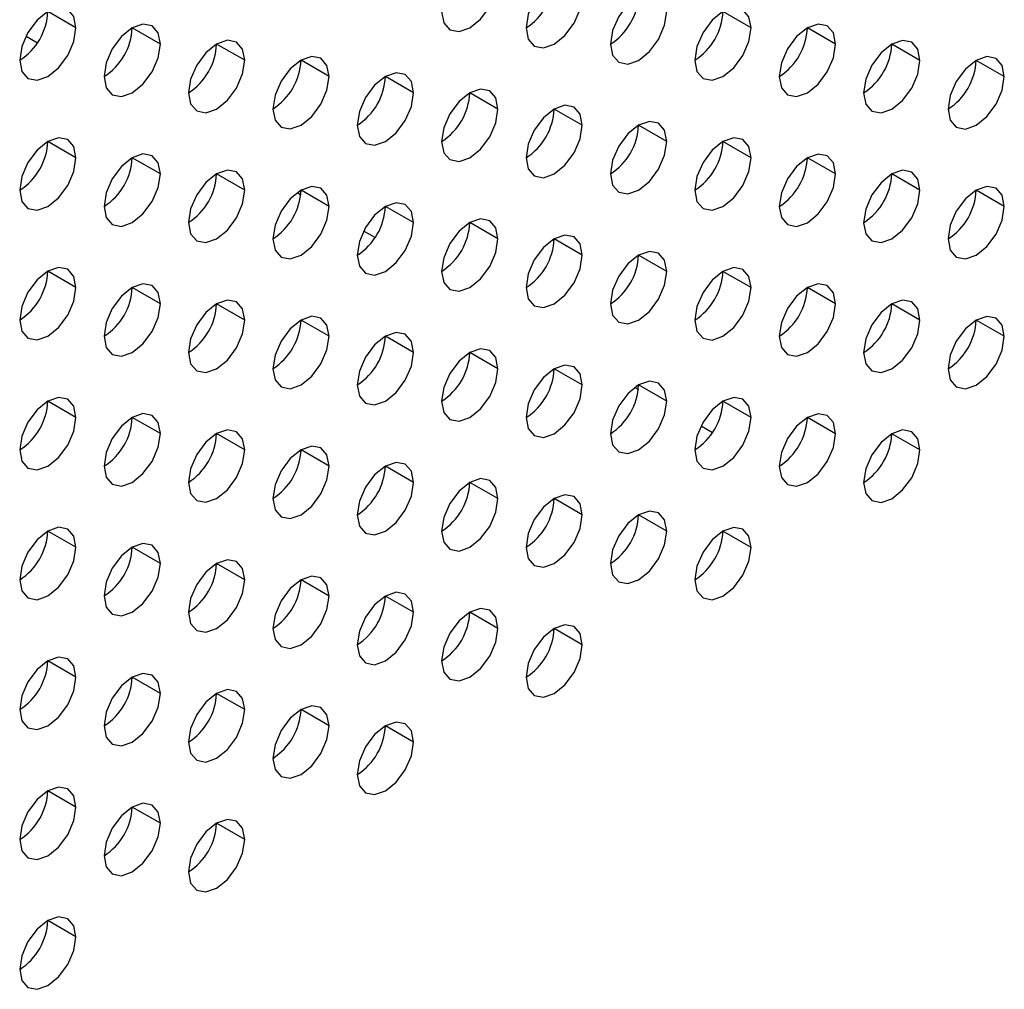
# Model space of a CAD drawing. Header units: millimetres. Extents: x 0 to 1118, y 0 to 864.
# Tile 235 of 256: x 968.01 to 970.48, y 652.71 to 655.15. Entities that reach past the tile are written whole.
import ezdxf

# ---------------------------------------------------------------- set-up
doc = ezdxf.new("R2010")
doc.units = ezdxf.units.MM

msp = doc.modelspace()

# ---------------------------------------------------------------- linework, layer by layer
at = {"color": 7, "linetype": 'Continuous', "lineweight": 25}
for p, q in [((968.1483, 655.1297), (968.0776, 655.1705)), ((969.8454, 655.1296), (969.7746, 655.1704)), ((968.3604, 655.0889), (968.2897, 655.1297)), ((970.0575, 655.0887), (969.9868, 655.1295)), ((968.0227, 655.1087), (968.0515, 655.0921)), ((968.0228, 655.1089), (968.0516, 655.0923)), ((968.5726, 655.048), (968.5019, 655.0888)), ((970.2696, 655.0479), (970.1989, 655.0887)), ((968.7847, 655.0072), (968.714, 655.048)), ((970.4818, 655.007), (970.411, 655.0478)), ((968.9968, 654.9663), (968.9261, 655.0071)), ((969.209, 654.9255), (969.1383, 654.9663)), ((969.4211, 654.8846), (969.3504, 654.9255)), ((969.6332, 654.8438), (969.5625, 654.8846)), ((968.1483, 654.8031), (968.0776, 654.8439)), ((969.8454, 654.8029), (969.7746, 654.8438)), ((968.3604, 654.7622), (968.2897, 654.8031)), ((970.0575, 654.7621), (969.9868, 654.8029)), ((968.5726, 654.7214), (968.5019, 654.7622)), ((970.2696, 654.7212), (970.1989, 654.7621)), ((968.7044, 654.7151), (968.7133, 654.7099)), ((968.7046, 654.7152), (968.7134, 654.7102)), ((968.7847, 654.6806), (968.714, 654.7214)), ((970.4818, 654.6804), (970.411, 654.7212)), ((968.9968, 654.6397), (968.9261, 654.6805)), ((969.209, 654.5989), (969.1383, 654.6397)), ((968.8712, 654.6187), (968.9, 654.6021)), ((968.8714, 654.6189), (968.9001, 654.6023)), ((969.4211, 654.558), (969.3504, 654.5988)), ((969.6332, 654.5172), (969.5625, 654.558)), ((968.1483, 654.4765), (968.0776, 654.5173)), ((969.8454, 654.4763), (969.7746, 654.5171)), ((968.3604, 654.4356), (968.2897, 654.4765)), ((970.0575, 654.4355), (969.9868, 654.4763)), ((968.5726, 654.3948), (968.5019, 654.4356)), ((970.2696, 654.3946), (970.1989, 654.4354)), ((968.7847, 654.3539), (968.714, 654.3948)), ((970.4818, 654.3538), (970.411, 654.3946)), ((968.9968, 654.3131), (968.9261, 654.3539)), ((969.209, 654.2722), (969.1383, 654.3131)), ((969.4211, 654.2314), (969.3504, 654.2722)), ((969.5529, 654.2251), (969.5619, 654.2199)), ((969.5531, 654.2252), (969.5619, 654.2202)), ((969.6332, 654.1906), (969.5625, 654.2314)), ((968.1483, 654.1499), (968.0776, 654.1907)), ((969.8454, 654.1497), (969.7746, 654.1905)), ((968.3604, 654.109), (968.2897, 654.1498)), ((970.0575, 654.1089), (969.9868, 654.1497)), ((969.7198, 654.1287), (969.7485, 654.1121)), ((969.7199, 654.1289), (969.7487, 654.1123)), ((968.5726, 654.0682), (968.5019, 654.109)), ((970.2696, 654.068), (970.1989, 654.1088)), ((968.7847, 654.0273), (968.714, 654.0681)), ((968.9968, 653.9865), (968.9261, 654.0273)), ((969.209, 653.9456), (969.1383, 653.9864)), ((969.4211, 653.9048), (969.3504, 653.9456)), ((969.6332, 653.8639), (969.5625, 653.9048)), ((968.1483, 653.8232), (968.0776, 653.8641)), ((969.8454, 653.8231), (969.7746, 653.8639)), ((968.3604, 653.7824), (968.2897, 653.8232)), ((968.5726, 653.7416), (968.5019, 653.7824)), ((968.7847, 653.7007), (968.714, 653.7415)), ((968.9968, 653.6599), (968.9261, 653.7007)), ((969.209, 653.619), (969.1383, 653.6598)), ((969.4211, 653.5782), (969.3504, 653.619)), ((968.1483, 653.4966), (968.0776, 653.5375)), ((968.3604, 653.4558), (968.2897, 653.4966)), ((968.5726, 653.4149), (968.5019, 653.4558)), ((968.7847, 653.3741), (968.714, 653.4149)), ((968.9968, 653.3332), (968.9261, 653.3741)), ((968.1483, 653.17), (968.0776, 653.2108)), ((968.3604, 653.1292), (968.2897, 653.17)), ((968.5726, 653.0883), (968.5019, 653.1291)), ((968.1483, 652.8434), (968.0776, 652.8842))]:
    msp.add_line(p, q, dxfattribs=at)
at = {"color": 7, "linetype": 'Continuous', "lineweight": 25, "flags": 128}
for points in [[(969.0675, 655.1705), (969.0729, 655.1423), (969.0883, 655.1247), (969.1112, 655.1202), (969.1383, 655.1296), (969.1653, 655.1515), (969.1883, 655.1824), (969.2036, 655.2177), (969.209, 655.2521)], [(969.4211, 655.2112), (969.4157, 655.2394), (969.4004, 655.257), (969.3774, 655.2615), (969.3504, 655.2521), (969.3233, 655.2302), (969.3004, 655.1993), (969.2851, 655.164), (969.2797, 655.1296)], [(969.2797, 655.1296), (969.2851, 655.1015), (969.3004, 655.0838), (969.3233, 655.0794), (969.3504, 655.0888), (969.3774, 655.1106), (969.4004, 655.1416), (969.4157, 655.1769), (969.4211, 655.2112)], [(969.6332, 655.1704), (969.6278, 655.1985), (969.6125, 655.2162), (969.5896, 655.2206), (969.5625, 655.2112), (969.5355, 655.1894), (969.5125, 655.1585), (969.4972, 655.1231), (969.4918, 655.0888)], [(968.1483, 655.1297), (968.1429, 655.1579), (968.1276, 655.1755), (968.1047, 655.18), (968.0776, 655.1705), (968.0505, 655.1487), (968.0276, 655.1178), (968.0123, 655.0824), (968.0069, 655.0481)], [(969.8454, 655.1296), (969.84, 655.1577), (969.8246, 655.1753), (969.8017, 655.1798), (969.7746, 655.1704), (969.7476, 655.1486), (969.7246, 655.1176), (969.7093, 655.0823), (969.7039, 655.0479)], [(969.4918, 655.0888), (969.4972, 655.0606), (969.5125, 655.043), (969.5355, 655.0385), (969.5625, 655.0479), (969.5896, 655.0698), (969.6125, 655.1007), (969.6278, 655.136), (969.6332, 655.1704)], [(968.0069, 655.0481), (968.0123, 655.0199), (968.0276, 655.0023), (968.0505, 654.9978), (968.0776, 655.0072), (968.1047, 655.0291), (968.1276, 655.06), (968.1429, 655.0954), (968.1483, 655.1297)], [(968.3604, 655.0889), (968.3551, 655.117), (968.3397, 655.1346), (968.3168, 655.1391), (968.2897, 655.1297), (968.2627, 655.1079), (968.2397, 655.0769), (968.2244, 655.0416), (968.219, 655.0072)], [(969.7039, 655.0479), (969.7093, 655.0198), (969.7246, 655.0021), (969.7476, 654.9977), (969.7746, 655.0071), (969.8017, 655.0289), (969.8246, 655.0599), (969.84, 655.0952), (969.8454, 655.1296)], [(970.0575, 655.0887), (970.0521, 655.1168), (970.0368, 655.1345), (970.0138, 655.1389), (969.9868, 655.1295), (969.9597, 655.1077), (969.9368, 655.0768), (969.9215, 655.0414), (969.9161, 655.0071)], [(968.219, 655.0072), (968.2244, 654.9791), (968.2397, 654.9614), (968.2627, 654.957), (968.2897, 654.9664), (968.3168, 654.9882), (968.3397, 655.0192), (968.3551, 655.0545), (968.3604, 655.0889)], [(968.5726, 655.048), (968.5672, 655.0762), (968.5519, 655.0938), (968.5289, 655.0983), (968.5019, 655.0889), (968.4748, 655.067), (968.4519, 655.0361), (968.4365, 655.0007), (968.4311, 654.9664)], [(969.9161, 655.0071), (969.9215, 654.9789), (969.9368, 654.9613), (969.9597, 654.9568), (969.9868, 654.9662), (970.0138, 654.9881), (970.0368, 655.019), (970.0521, 655.0544), (970.0575, 655.0887)], [(970.2696, 655.0479), (970.2642, 655.076), (970.2489, 655.0936), (970.226, 655.0981), (970.1989, 655.0887), (970.1719, 655.0669), (970.1489, 655.0359), (970.1336, 655.0006), (970.1282, 654.9662)], [(968.7847, 655.0072), (968.7793, 655.0353), (968.764, 655.053), (968.741, 655.0574), (968.714, 655.048), (968.6869, 655.0262), (968.664, 654.9952), (968.6487, 654.9599), (968.6433, 654.9255)], [(970.4818, 655.007), (970.4764, 655.0352), (970.461, 655.0528), (970.4381, 655.0573), (970.411, 655.0478), (970.384, 655.026), (970.361, 654.9951), (970.3457, 654.9597), (970.3403, 654.9254)], [(968.4311, 654.9664), (968.4365, 654.9382), (968.4519, 654.9206), (968.4748, 654.9161), (968.5019, 654.9255), (968.5289, 654.9474), (968.5519, 654.9783), (968.5672, 655.0137), (968.5726, 655.048)], [(970.1282, 654.9662), (970.1336, 654.9381), (970.1489, 654.9204), (970.1719, 654.916), (970.1989, 654.9254), (970.226, 654.9472), (970.2489, 654.9782), (970.2642, 655.0135), (970.2696, 655.0479)], [(968.6433, 654.9255), (968.6487, 654.8974), (968.664, 654.8797), (968.6869, 654.8753), (968.714, 654.8847), (968.741, 654.9065), (968.764, 654.9375), (968.7793, 654.9728), (968.7847, 655.0072)], [(968.9968, 654.9663), (968.9914, 654.9945), (968.9761, 655.0121), (968.9532, 655.0166), (968.9261, 655.0072), (968.8991, 654.9853), (968.8761, 654.9544), (968.8608, 654.919), (968.8554, 654.8847)], [(970.3403, 654.9254), (970.3457, 654.8972), (970.361, 654.8796), (970.384, 654.8751), (970.411, 654.8845), (970.4381, 654.9064), (970.461, 654.9373), (970.4764, 654.9727), (970.4818, 655.007)], [(969.209, 654.9255), (969.2036, 654.9536), (969.1883, 654.9713), (969.1653, 654.9757), (969.1383, 654.9663), (969.1112, 654.9445), (969.0883, 654.9135), (969.0729, 654.8782), (969.0675, 654.8438)], [(968.8554, 654.8847), (968.8608, 654.8565), (968.8761, 654.8389), (968.8991, 654.8344), (968.9261, 654.8439), (968.9532, 654.8657), (968.9761, 654.8966), (968.9914, 654.932), (968.9968, 654.9663)], [(969.4211, 654.8846), (969.4157, 654.9128), (969.4004, 654.9304), (969.3774, 654.9349), (969.3504, 654.9255), (969.3233, 654.9036), (969.3004, 654.8727), (969.2851, 654.8373), (969.2797, 654.803)], [(969.0675, 654.8438), (969.0729, 654.8157), (969.0883, 654.7981), (969.1112, 654.7936), (969.1383, 654.803), (969.1653, 654.8248), (969.1883, 654.8558), (969.2036, 654.8911), (969.209, 654.9255)], [(969.2797, 654.803), (969.2851, 654.7749), (969.3004, 654.7572), (969.3233, 654.7528), (969.3504, 654.7622), (969.3774, 654.784), (969.4004, 654.8149), (969.4157, 654.8503), (969.4211, 654.8846)], [(969.6332, 654.8438), (969.6278, 654.8719), (969.6125, 654.8896), (969.5896, 654.894), (969.5625, 654.8846), (969.5355, 654.8628), (969.5125, 654.8318), (969.4972, 654.7965), (969.4918, 654.7621)], [(968.1483, 654.8031), (968.1429, 654.8312), (968.1276, 654.8489), (968.1047, 654.8533), (968.0776, 654.8439), (968.0505, 654.8221), (968.0276, 654.7912), (968.0123, 654.7558), (968.0069, 654.7215)], [(969.8454, 654.8029), (969.84, 654.8311), (969.8246, 654.8487), (969.8017, 654.8532), (969.7746, 654.8438), (969.7476, 654.8219), (969.7246, 654.791), (969.7093, 654.7557), (969.7039, 654.7213)], [(969.4918, 654.7621), (969.4972, 654.734), (969.5125, 654.7164), (969.5355, 654.7119), (969.5625, 654.7213), (969.5896, 654.7431), (969.6125, 654.7741), (969.6278, 654.8094), (969.6332, 654.8438)], [(968.0069, 654.7215), (968.0123, 654.6933), (968.0276, 654.6757), (968.0505, 654.6712), (968.0776, 654.6806), (968.1047, 654.7025), (968.1276, 654.7334), (968.1429, 654.7687), (968.1483, 654.8031)], [(968.3604, 654.7622), (968.3551, 654.7904), (968.3397, 654.808), (968.3168, 654.8125), (968.2897, 654.8031), (968.2627, 654.7812), (968.2397, 654.7503), (968.2244, 654.715), (968.219, 654.6806)], [(969.7039, 654.7213), (969.7093, 654.6932), (969.7246, 654.6755), (969.7476, 654.6711), (969.7746, 654.6805), (969.8017, 654.7023), (969.8246, 654.7332), (969.84, 654.7686), (969.8454, 654.8029)], [(970.0575, 654.7621), (970.0521, 654.7902), (970.0368, 654.8079), (970.0138, 654.8123), (969.9868, 654.8029), (969.9597, 654.7811), (969.9368, 654.7501), (969.9215, 654.7148), (969.9161, 654.6804)], [(968.219, 654.6806), (968.2244, 654.6525), (968.2397, 654.6348), (968.2627, 654.6304), (968.2897, 654.6398), (968.3168, 654.6616), (968.3397, 654.6926), (968.3551, 654.7279), (968.3604, 654.7622)], [(968.5726, 654.7214), (968.5672, 654.7495), (968.5519, 654.7672), (968.5289, 654.7716), (968.5019, 654.7622), (968.4748, 654.7404), (968.4519, 654.7095), (968.4365, 654.6741), (968.4311, 654.6398)], [(969.9161, 654.6804), (969.9215, 654.6523), (969.9368, 654.6347), (969.9597, 654.6302), (969.9868, 654.6396), (970.0138, 654.6615), (970.0368, 654.6924), (970.0521, 654.7277), (970.0575, 654.7621)], [(970.2696, 654.7212), (970.2642, 654.7494), (970.2489, 654.767), (970.226, 654.7715), (970.1989, 654.7621), (970.1719, 654.7402), (970.1489, 654.7093), (970.1336, 654.674), (970.1282, 654.6396)], [(968.7847, 654.6806), (968.7793, 654.7087), (968.764, 654.7263), (968.741, 654.7308), (968.714, 654.7214), (968.6869, 654.6996), (968.664, 654.6686), (968.6487, 654.6333), (968.6433, 654.5989)], [(970.4818, 654.6804), (970.4764, 654.7085), (970.461, 654.7262), (970.4381, 654.7306), (970.411, 654.7212), (970.384, 654.6994), (970.361, 654.6684), (970.3457, 654.6331), (970.3403, 654.5988)], [(968.4311, 654.6398), (968.4365, 654.6116), (968.4519, 654.594), (968.4748, 654.5895), (968.5019, 654.5989), (968.5289, 654.6208), (968.5519, 654.6517), (968.5672, 654.687), (968.5726, 654.7214)], [(970.1282, 654.6396), (970.1336, 654.6115), (970.1489, 654.5938), (970.1719, 654.5894), (970.1989, 654.5988), (970.226, 654.6206), (970.2489, 654.6515), (970.2642, 654.6869), (970.2696, 654.7212)], [(968.6433, 654.5989), (968.6487, 654.5708), (968.664, 654.5531), (968.6869, 654.5487), (968.714, 654.5581), (968.741, 654.5799), (968.764, 654.6109), (968.7793, 654.6462), (968.7847, 654.6806)], [(968.9968, 654.6397), (968.9914, 654.6678), (968.9761, 654.6855), (968.9532, 654.6899), (968.9261, 654.6805), (968.8991, 654.6587), (968.8761, 654.6278), (968.8608, 654.5924), (968.8554, 654.5581)], [(970.3403, 654.5988), (970.3457, 654.5706), (970.361, 654.553), (970.384, 654.5485), (970.411, 654.5579), (970.4381, 654.5798), (970.461, 654.6107), (970.4764, 654.646), (970.4818, 654.6804)], [(968.8554, 654.5581), (968.8608, 654.5299), (968.8761, 654.5123), (968.8991, 654.5078), (968.9261, 654.5172), (968.9532, 654.5391), (968.9761, 654.57), (968.9914, 654.6054), (968.9968, 654.6397)], [(969.209, 654.5989), (969.2036, 654.627), (969.1883, 654.6446), (969.1653, 654.6491), (969.1383, 654.6397), (969.1112, 654.6179), (969.0883, 654.5869), (969.0729, 654.5516), (969.0675, 654.5172)], [(969.4211, 654.558), (969.4157, 654.5862), (969.4004, 654.6038), (969.3774, 654.6083), (969.3504, 654.5988), (969.3233, 654.577), (969.3004, 654.5461), (969.2851, 654.5107), (969.2797, 654.4764)], [(969.0675, 654.5172), (969.0729, 654.4891), (969.0883, 654.4714), (969.1112, 654.467), (969.1383, 654.4764), (969.1653, 654.4982), (969.1883, 654.5292), (969.2036, 654.5645), (969.209, 654.5989)], [(969.2797, 654.4764), (969.2851, 654.4482), (969.3004, 654.4306), (969.3233, 654.4261), (969.3504, 654.4355), (969.3774, 654.4574), (969.4004, 654.4883), (969.4157, 654.5237), (969.4211, 654.558)], [(969.6332, 654.5172), (969.6278, 654.5453), (969.6125, 654.563), (969.5896, 654.5674), (969.5625, 654.558), (969.5355, 654.5362), (969.5125, 654.5052), (969.4972, 654.4699), (969.4918, 654.4355)], [(968.1483, 654.4765), (968.1429, 654.5046), (968.1276, 654.5223), (968.1047, 654.5267), (968.0776, 654.5173), (968.0505, 654.4955), (968.0276, 654.4645), (968.0123, 654.4292), (968.0069, 654.3948)], [(969.4918, 654.4355), (969.4972, 654.4074), (969.5125, 654.3897), (969.5355, 654.3853), (969.5625, 654.3947), (969.5896, 654.4165), (969.6125, 654.4475), (969.6278, 654.4828), (969.6332, 654.5172)], [(969.8454, 654.4763), (969.84, 654.5045), (969.8246, 654.5221), (969.8017, 654.5266), (969.7746, 654.5172), (969.7476, 654.4953), (969.7246, 654.4644), (969.7093, 654.429), (969.7039, 654.3947)], [(968.3604, 654.4356), (968.3551, 654.4638), (968.3397, 654.4814), (968.3168, 654.4859), (968.2897, 654.4765), (968.2627, 654.4546), (968.2397, 654.4237), (968.2244, 654.3883), (968.219, 654.354)], [(970.0575, 654.4355), (970.0521, 654.4636), (970.0368, 654.4813), (970.0138, 654.4857), (969.9868, 654.4763), (969.9597, 654.4545), (969.9368, 654.4235), (969.9215, 654.3882), (969.9161, 654.3538)], [(968.0069, 654.3948), (968.0123, 654.3667), (968.0276, 654.3491), (968.0505, 654.3446), (968.0776, 654.354), (968.1047, 654.3758), (968.1276, 654.4068), (968.1429, 654.4421), (968.1483, 654.4765)], [(969.7039, 654.3947), (969.7093, 654.3665), (969.7246, 654.3489), (969.7476, 654.3444), (969.7746, 654.3538), (969.8017, 654.3757), (969.8246, 654.4066), (969.84, 654.442), (969.8454, 654.4763)], [(968.219, 654.354), (968.2244, 654.3259), (968.2397, 654.3082), (968.2627, 654.3038), (968.2897, 654.3132), (968.3168, 654.335), (968.3397, 654.3659), (968.3551, 654.4013), (968.3604, 654.4356)], [(968.5726, 654.3948), (968.5672, 654.4229), (968.5519, 654.4406), (968.5289, 654.445), (968.5019, 654.4356), (968.4748, 654.4138), (968.4519, 654.3828), (968.4365, 654.3475), (968.4311, 654.3131)], [(969.9161, 654.3538), (969.9215, 654.3257), (969.9368, 654.3081), (969.9597, 654.3036), (969.9868, 654.313), (970.0138, 654.3348), (970.0368, 654.3658), (970.0521, 654.4011), (970.0575, 654.4355)], [(970.2696, 654.3946), (970.2642, 654.4228), (970.2489, 654.4404), (970.226, 654.4449), (970.1989, 654.4355), (970.1719, 654.4136), (970.1489, 654.3827), (970.1336, 654.3473), (970.1282, 654.313)], [(968.4311, 654.3131), (968.4365, 654.285), (968.4519, 654.2674), (968.4748, 654.2629), (968.5019, 654.2723), (968.5289, 654.2941), (968.5519, 654.3251), (968.5672, 654.3604), (968.5726, 654.3948)], [(968.7847, 654.3539), (968.7793, 654.3821), (968.764, 654.3997), (968.741, 654.4042), (968.714, 654.3948), (968.6869, 654.3729), (968.664, 654.342), (968.6487, 654.3067), (968.6433, 654.2723)], [(970.1282, 654.313), (970.1336, 654.2848), (970.1489, 654.2672), (970.1719, 654.2627), (970.1989, 654.2722), (970.226, 654.294), (970.2489, 654.3249), (970.2642, 654.3603), (970.2696, 654.3946)], [(970.4818, 654.3538), (970.4764, 654.3819), (970.461, 654.3996), (970.4381, 654.404), (970.411, 654.3946), (970.384, 654.3728), (970.361, 654.3418), (970.3457, 654.3065), (970.3403, 654.2721)], [(968.9968, 654.3131), (968.9914, 654.3412), (968.9761, 654.3589), (968.9532, 654.3633), (968.9261, 654.3539), (968.8991, 654.3321), (968.8761, 654.3011), (968.8608, 654.2658), (968.8554, 654.2315)], [(968.6433, 654.2723), (968.6487, 654.2442), (968.664, 654.2265), (968.6869, 654.2221), (968.714, 654.2315), (968.741, 654.2533), (968.764, 654.2842), (968.7793, 654.3196), (968.7847, 654.3539)], [(970.3403, 654.2721), (970.3457, 654.244), (970.361, 654.2264), (970.384, 654.2219), (970.411, 654.2313), (970.4381, 654.2531), (970.461, 654.2841), (970.4764, 654.3194), (970.4818, 654.3538)], [(968.8554, 654.2315), (968.8608, 654.2033), (968.8761, 654.1857), (968.8991, 654.1812), (968.9261, 654.1906), (968.9532, 654.2125), (968.9761, 654.2434), (968.9914, 654.2787), (968.9968, 654.3131)], [(969.209, 654.2722), (969.2036, 654.3004), (969.1883, 654.318), (969.1653, 654.3225), (969.1383, 654.3131), (969.1112, 654.2912), (969.0883, 654.2603), (969.0729, 654.225), (969.0675, 654.1906)], [(969.0675, 654.1906), (969.0729, 654.1625), (969.0883, 654.1448), (969.1112, 654.1404), (969.1383, 654.1498), (969.1653, 654.1716), (969.1883, 654.2026), (969.2036, 654.2379), (969.209, 654.2722)], [(969.4211, 654.2314), (969.4157, 654.2595), (969.4004, 654.2772), (969.3774, 654.2816), (969.3504, 654.2722), (969.3233, 654.2504), (969.3004, 654.2195), (969.2851, 654.1841), (969.2797, 654.1498)], [(969.6332, 654.1906), (969.6278, 654.2187), (969.6125, 654.2363), (969.5896, 654.2408), (969.5625, 654.2314), (969.5355, 654.2095), (969.5125, 654.1786), (969.4972, 654.1433), (969.4918, 654.1089)], [(969.2797, 654.1498), (969.2851, 654.1216), (969.3004, 654.104), (969.3233, 654.0995), (969.3504, 654.1089), (969.3774, 654.1308), (969.4004, 654.1617), (969.4157, 654.197), (969.4211, 654.2314)], [(968.1483, 654.1499), (968.1429, 654.178), (968.1276, 654.1956), (968.1047, 654.2001), (968.0776, 654.1907), (968.0505, 654.1689), (968.0276, 654.1379), (968.0123, 654.1026), (968.0069, 654.0682)], [(969.4918, 654.1089), (969.4972, 654.0808), (969.5125, 654.0631), (969.5355, 654.0587), (969.5625, 654.0681), (969.5896, 654.0899), (969.6125, 654.1209), (969.6278, 654.1562), (969.6332, 654.1906)], [(969.8454, 654.1497), (969.84, 654.1778), (969.8246, 654.1955), (969.8017, 654.1999), (969.7746, 654.1905), (969.7476, 654.1687), (969.7246, 654.1378), (969.7093, 654.1024), (969.7039, 654.0681)], [(968.3604, 654.109), (968.3551, 654.1372), (968.3397, 654.1548), (968.3168, 654.1593), (968.2897, 654.1499), (968.2627, 654.128), (968.2397, 654.0971), (968.2244, 654.0617), (968.219, 654.0274)], [(970.0575, 654.1089), (970.0521, 654.137), (970.0368, 654.1546), (970.0138, 654.1591), (969.9868, 654.1497), (969.9597, 654.1279), (969.9368, 654.0969), (969.9215, 654.0616), (969.9161, 654.0272)], [(968.0069, 654.0682), (968.0123, 654.0401), (968.0276, 654.0224), (968.0505, 654.018), (968.0776, 654.0274), (968.1047, 654.0492), (968.1276, 654.0802), (968.1429, 654.1155), (968.1483, 654.1499)], [(969.7039, 654.0681), (969.7093, 654.0399), (969.7246, 654.0223), (969.7476, 654.0178), (969.7746, 654.0272), (969.8017, 654.0491), (969.8246, 654.08), (969.84, 654.1153), (969.8454, 654.1497)], [(968.5726, 654.0682), (968.5672, 654.0963), (968.5519, 654.114), (968.5289, 654.1184), (968.5019, 654.109), (968.4748, 654.0872), (968.4519, 654.0562), (968.4365, 654.0209), (968.4311, 653.9865)], [(970.2696, 654.068), (970.2642, 654.0962), (970.2489, 654.1138), (970.226, 654.1183), (970.1989, 654.1088), (970.1719, 654.087), (970.1489, 654.0561), (970.1336, 654.0207), (970.1282, 653.9864)], [(968.219, 654.0274), (968.2244, 653.9992), (968.2397, 653.9816), (968.2627, 653.9771), (968.2897, 653.9865), (968.3168, 654.0084), (968.3397, 654.0393), (968.3551, 654.0747), (968.3604, 654.109)], [(969.9161, 654.0272), (969.9215, 653.9991), (969.9368, 653.9814), (969.9597, 653.977), (969.9868, 653.9864), (970.0138, 654.0082), (970.0368, 654.0392), (970.0521, 654.0745), (970.0575, 654.1089)], [(968.4311, 653.9865), (968.4365, 653.9584), (968.4519, 653.9407), (968.4748, 653.9363), (968.5019, 653.9457), (968.5289, 653.9675), (968.5519, 653.9985), (968.5672, 654.0338), (968.5726, 654.0682)], [(968.7847, 654.0273), (968.7793, 654.0555), (968.764, 654.0731), (968.741, 654.0776), (968.714, 654.0682), (968.6869, 654.0463), (968.664, 654.0154), (968.6487, 653.98), (968.6433, 653.9457)], [(970.1282, 653.9864), (970.1336, 653.9582), (970.1489, 653.9406), (970.1719, 653.9361), (970.1989, 653.9455), (970.226, 653.9674), (970.2489, 653.9983), (970.2642, 654.0337), (970.2696, 654.068)], [(968.9968, 653.9865), (968.9914, 654.0146), (968.9761, 654.0323), (968.9532, 654.0367), (968.9261, 654.0273), (968.8991, 654.0055), (968.8761, 653.9745), (968.8608, 653.9392), (968.8554, 653.9048)], [(968.6433, 653.9457), (968.6487, 653.9175), (968.664, 653.8999), (968.6869, 653.8954), (968.714, 653.9048), (968.741, 653.9267), (968.764, 653.9576), (968.7793, 653.993), (968.7847, 654.0273)], [(968.8554, 653.9048), (968.8608, 653.8767), (968.8761, 653.8591), (968.8991, 653.8546), (968.9261, 653.864), (968.9532, 653.8858), (968.9761, 653.9168), (968.9914, 653.9521), (968.9968, 653.9865)], [(969.209, 653.9456), (969.2036, 653.9738), (969.1883, 653.9914), (969.1653, 653.9959), (969.1383, 653.9865), (969.1112, 653.9646), (969.0883, 653.9337), (969.0729, 653.8983), (969.0675, 653.864)], [(969.0675, 653.864), (969.0729, 653.8358), (969.0883, 653.8182), (969.1112, 653.8137), (969.1383, 653.8232), (969.1653, 653.845), (969.1883, 653.8759), (969.2036, 653.9113), (969.209, 653.9456)], [(969.4211, 653.9048), (969.4157, 653.9329), (969.4004, 653.9506), (969.3774, 653.955), (969.3504, 653.9456), (969.3233, 653.9238), (969.3004, 653.8928), (969.2851, 653.8575), (969.2797, 653.8231)], [(969.6332, 653.8639), (969.6278, 653.8921), (969.6125, 653.9097), (969.5896, 653.9142), (969.5625, 653.9048), (969.5355, 653.8829), (969.5125, 653.852), (969.4972, 653.8166), (969.4918, 653.7823)], [(969.2797, 653.8231), (969.2851, 653.795), (969.3004, 653.7774), (969.3233, 653.7729), (969.3504, 653.7823), (969.3774, 653.8041), (969.4004, 653.8351), (969.4157, 653.8704), (969.4211, 653.9048)], [(968.1483, 653.8232), (968.1429, 653.8514), (968.1276, 653.869), (968.1047, 653.8735), (968.0776, 653.8641), (968.0505, 653.8422), (968.0276, 653.8113), (968.0123, 653.776), (968.0069, 653.7416)], [(969.4918, 653.7823), (969.4972, 653.7542), (969.5125, 653.7365), (969.5355, 653.7321), (969.5625, 653.7415), (969.5896, 653.7633), (969.6125, 653.7942), (969.6278, 653.8296), (969.6332, 653.8639)], [(969.8454, 653.8231), (969.84, 653.8512), (969.8246, 653.8689), (969.8017, 653.8733), (969.7746, 653.8639), (969.7476, 653.8421), (969.7246, 653.8111), (969.7093, 653.7758), (969.7039, 653.7414)], [(968.0069, 653.7416), (968.0123, 653.7135), (968.0276, 653.6958), (968.0505, 653.6914), (968.0776, 653.7008), (968.1047, 653.7226), (968.1276, 653.7536), (968.1429, 653.7889), (968.1483, 653.8232)], [(968.3604, 653.7824), (968.3551, 653.8105), (968.3397, 653.8282), (968.3168, 653.8326), (968.2897, 653.8232), (968.2627, 653.8014), (968.2397, 653.7705), (968.2244, 653.7351), (968.219, 653.7008)], [(969.7039, 653.7414), (969.7093, 653.7133), (969.7246, 653.6957), (969.7476, 653.6912), (969.7746, 653.7006), (969.8017, 653.7225), (969.8246, 653.7534), (969.84, 653.7887), (969.8454, 653.8231)], [(968.5726, 653.7416), (968.5672, 653.7697), (968.5519, 653.7873), (968.5289, 653.7918), (968.5019, 653.7824), (968.4748, 653.7606), (968.4519, 653.7296), (968.4365, 653.6943), (968.4311, 653.6599)], [(968.219, 653.7008), (968.2244, 653.6726), (968.2397, 653.655), (968.2627, 653.6505), (968.2897, 653.6599), (968.3168, 653.6818), (968.3397, 653.7127), (968.3551, 653.748), (968.3604, 653.7824)], [(968.4311, 653.6599), (968.4365, 653.6318), (968.4519, 653.6141), (968.4748, 653.6097), (968.5019, 653.6191), (968.5289, 653.6409), (968.5519, 653.6719), (968.5672, 653.7072), (968.5726, 653.7416)], [(968.7847, 653.7007), (968.7793, 653.7288), (968.764, 653.7465), (968.741, 653.7509), (968.714, 653.7415), (968.6869, 653.7197), (968.664, 653.6888), (968.6487, 653.6534), (968.6433, 653.6191)], [(968.6433, 653.6191), (968.6487, 653.5909), (968.664, 653.5733), (968.6869, 653.5688), (968.714, 653.5782), (968.741, 653.6001), (968.764, 653.631), (968.7793, 653.6664), (968.7847, 653.7007)], [(968.9968, 653.6599), (968.9914, 653.688), (968.9761, 653.7056), (968.9532, 653.7101), (968.9261, 653.7007), (968.8991, 653.6789), (968.8761, 653.6479), (968.8608, 653.6126), (968.8554, 653.5782)], [(969.209, 653.619), (969.2036, 653.6472), (969.1883, 653.6648), (969.1653, 653.6693), (969.1383, 653.6598), (969.1112, 653.638), (969.0883, 653.6071), (969.0729, 653.5717), (969.0675, 653.5374)], [(968.8554, 653.5782), (968.8608, 653.5501), (968.8761, 653.5324), (968.8991, 653.528), (968.9261, 653.5374), (968.9532, 653.5592), (968.9761, 653.5902), (968.9914, 653.6255), (968.9968, 653.6599)], [(969.0675, 653.5374), (969.0729, 653.5092), (969.0883, 653.4916), (969.1112, 653.4871), (969.1383, 653.4965), (969.1653, 653.5184), (969.1883, 653.5493), (969.2036, 653.5847), (969.209, 653.619)], [(969.4211, 653.5782), (969.4157, 653.6063), (969.4004, 653.6239), (969.3774, 653.6284), (969.3504, 653.619), (969.3233, 653.5972), (969.3004, 653.5662), (969.2851, 653.5309), (969.2797, 653.4965)], [(969.2797, 653.4965), (969.2851, 653.4684), (969.3004, 653.4507), (969.3233, 653.4463), (969.3504, 653.4557), (969.3774, 653.4775), (969.4004, 653.5085), (969.4157, 653.5438), (969.4211, 653.5782)], [(968.1483, 653.4966), (968.1429, 653.5248), (968.1276, 653.5424), (968.1047, 653.5469), (968.0776, 653.5375), (968.0505, 653.5156), (968.0276, 653.4847), (968.0123, 653.4493), (968.0069, 653.415)], [(968.0069, 653.415), (968.0123, 653.3869), (968.0276, 653.3692), (968.0505, 653.3648), (968.0776, 653.3742), (968.1047, 653.396), (968.1276, 653.4269), (968.1429, 653.4623), (968.1483, 653.4966)], [(968.3604, 653.4558), (968.3551, 653.4839), (968.3397, 653.5016), (968.3168, 653.506), (968.2897, 653.4966), (968.2627, 653.4748), (968.2397, 653.4438), (968.2244, 653.4085), (968.219, 653.3741)], [(968.219, 653.3741), (968.2244, 653.346), (968.2397, 653.3284), (968.2627, 653.3239), (968.2897, 653.3333), (968.3168, 653.3551), (968.3397, 653.3861), (968.3551, 653.4214), (968.3604, 653.4558)], [(968.5726, 653.4149), (968.5672, 653.4431), (968.5519, 653.4607), (968.5289, 653.4652), (968.5019, 653.4558), (968.4748, 653.4339), (968.4519, 653.403), (968.4365, 653.3677), (968.4311, 653.3333)], [(968.7847, 653.3741), (968.7793, 653.4022), (968.764, 653.4199), (968.741, 653.4243), (968.714, 653.4149), (968.6869, 653.3931), (968.664, 653.3621), (968.6487, 653.3268), (968.6433, 653.2924)], [(968.4311, 653.3333), (968.4365, 653.3052), (968.4519, 653.2875), (968.4748, 653.2831), (968.5019, 653.2925), (968.5289, 653.3143), (968.5519, 653.3452), (968.5672, 653.3806), (968.5726, 653.4149)], [(968.6433, 653.2924), (968.6487, 653.2643), (968.664, 653.2467), (968.6869, 653.2422), (968.714, 653.2516), (968.741, 653.2735), (968.764, 653.3044), (968.7793, 653.3397), (968.7847, 653.3741)], [(968.9968, 653.3332), (968.9914, 653.3614), (968.9761, 653.379), (968.9532, 653.3835), (968.9261, 653.3741), (968.8991, 653.3522), (968.8761, 653.3213), (968.8608, 653.286), (968.8554, 653.2516)], [(968.8554, 653.2516), (968.8608, 653.2235), (968.8761, 653.2058), (968.8991, 653.2014), (968.9261, 653.2108), (968.9532, 653.2326), (968.9761, 653.2635), (968.9914, 653.2989), (968.9968, 653.3332)], [(968.1483, 653.17), (968.1429, 653.1982), (968.1276, 653.2158), (968.1047, 653.2203), (968.0776, 653.2108), (968.0505, 653.189), (968.0276, 653.1581), (968.0123, 653.1227), (968.0069, 653.0884)], [(968.0069, 653.0884), (968.0123, 653.0602), (968.0276, 653.0426), (968.0505, 653.0381), (968.0776, 653.0475), (968.1047, 653.0694), (968.1276, 653.1003), (968.1429, 653.1357), (968.1483, 653.17)], [(968.3604, 653.1292), (968.3551, 653.1573), (968.3397, 653.175), (968.3168, 653.1794), (968.2897, 653.17), (968.2627, 653.1482), (968.2397, 653.1172), (968.2244, 653.0819), (968.219, 653.0475)], [(968.219, 653.0475), (968.2244, 653.0194), (968.2397, 653.0017), (968.2627, 652.9973), (968.2897, 653.0067), (968.3168, 653.0285), (968.3397, 653.0595), (968.3551, 653.0948), (968.3604, 653.1292)], [(968.5726, 653.0883), (968.5672, 653.1165), (968.5519, 653.1341), (968.5289, 653.1386), (968.5019, 653.1292), (968.4748, 653.1073), (968.4519, 653.0764), (968.4365, 653.041), (968.4311, 653.0067)], [(968.4311, 653.0067), (968.4365, 652.9785), (968.4519, 652.9609), (968.4748, 652.9564), (968.5019, 652.9658), (968.5289, 652.9877), (968.5519, 653.0186), (968.5672, 653.054), (968.5726, 653.0883)], [(968.1483, 652.8434), (968.1429, 652.8715), (968.1276, 652.8892), (968.1047, 652.8936), (968.0776, 652.8842), (968.0505, 652.8624), (968.0276, 652.8315), (968.0123, 652.7961), (968.0069, 652.7618)], [(968.0069, 652.7618), (968.0123, 652.7336), (968.0276, 652.716), (968.0505, 652.7115), (968.0776, 652.7209), (968.1047, 652.7428), (968.1276, 652.7737), (968.1429, 652.809), (968.1483, 652.8434)]]:
    msp.add_lwpolyline(points, dxfattribs=at)
at = {"color": 7, "linetype": 'Continuous', "lineweight": 25}
for centre in [(969.1969, 655.2591), (969.409, 655.2182), (967.9241, 655.1775), (969.6211, 655.1774), (968.1362, 655.1367), (969.8333, 655.1365), (968.3483, 655.0958), (970.0454, 655.0957), (968.5605, 655.055), (970.2575, 655.0548), (968.7726, 655.0141), (968.9847, 654.9733), (969.1969, 654.9324), (969.409, 654.8916), (967.9241, 654.8509), (969.6211, 654.8507), (968.1362, 654.8101), (969.8333, 654.8099), (968.3483, 654.7692), (970.0454, 654.7691), (968.5605, 654.7284), (970.2575, 654.7282), (968.7726, 654.6875), (968.9847, 654.6467), (969.1969, 654.6058), (969.409, 654.565), (967.9241, 654.5243), (969.6211, 654.5241), (968.1362, 654.4834), (969.8333, 654.4833), (968.3483, 654.4426), (970.0454, 654.4424), (968.5605, 654.4017), (970.2575, 654.4016), (968.7726, 654.3609), (968.9847, 654.3201), (969.1969, 654.2792), (969.409, 654.2384), (967.9241, 654.1977), (969.6211, 654.1975), (968.1362, 654.1568), (969.8333, 654.1567), (968.3483, 654.116), (970.0454, 654.1158), (968.5605, 654.0751), (968.7726, 654.0343), (968.9847, 653.9934), (969.1969, 653.9526), (969.409, 653.9117), (967.9241, 653.8711), (969.6211, 653.8709), (968.1362, 653.8302), (968.3483, 653.7894), (968.5605, 653.7485), (968.7726, 653.7077), (968.9847, 653.6668), (969.1969, 653.626), (967.9241, 653.5444), (968.1362, 653.5036), (968.3483, 653.4627), (968.5605, 653.4219), (968.7726, 653.3811), (967.9241, 653.2178), (968.1362, 653.177), (968.3483, 653.1361), (967.9241, 652.8912)]:
    msp.add_arc(centre, 0.1537, 302.6055, 357.3945, dxfattribs=at)

doc.saveas('drawing.dxf')
